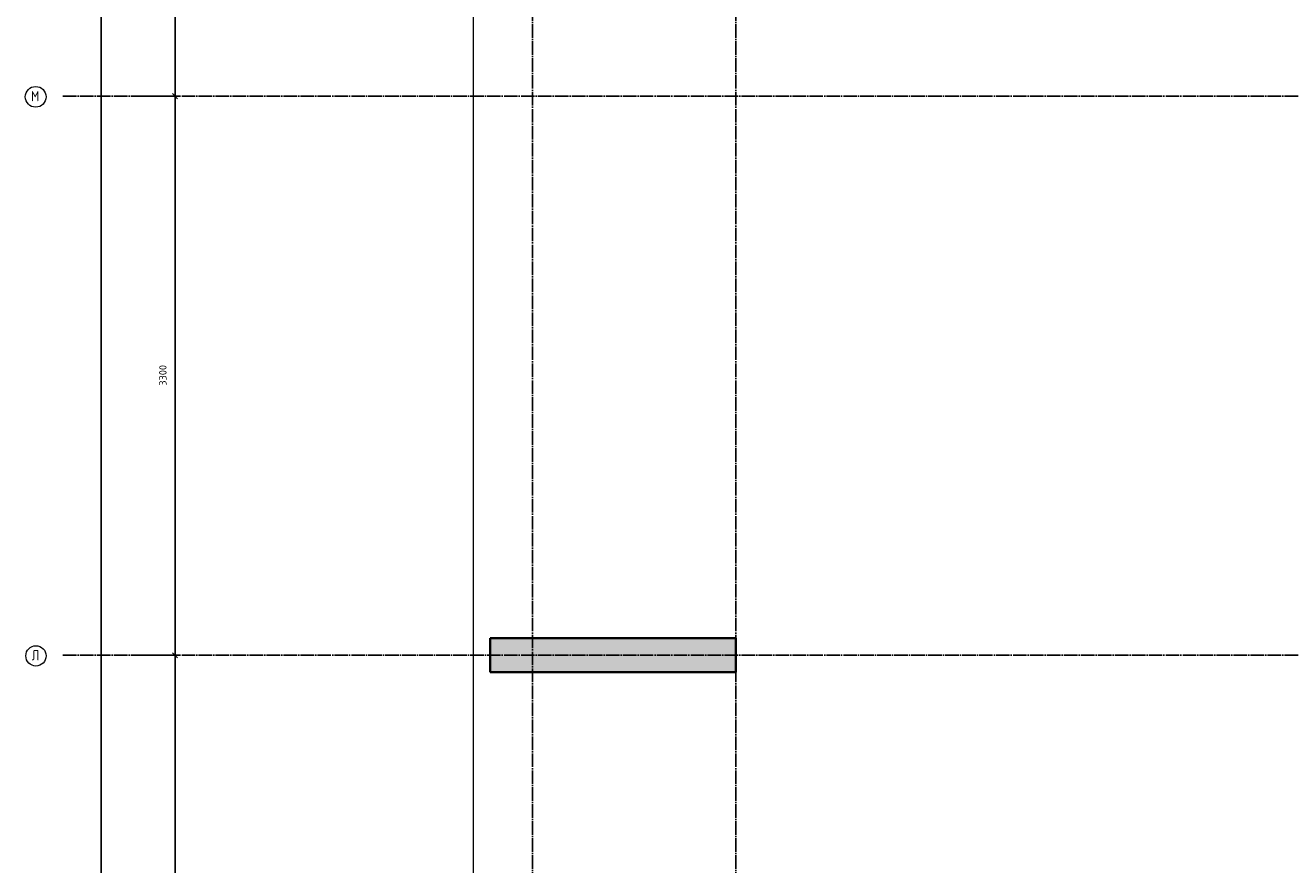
# Model space of a CAD drawing. Header units: millimetres. Extents: x -2995 to 60896, y -2809 to 57831.
# Tile 29 of 169: x -2992 to 4474, y 27163 to 32118. Entities that reach past the tile are written whole.
import ezdxf

# ---------------------------------------------------------------- set-up
doc = ezdxf.new("R2010")
doc.units = ezdxf.units.MM
doc.header["$PDMODE"] = 65
doc.linetypes.add('______11', pattern=[100, 80, -10, 0, -10])
doc.linetypes.add('______5', pattern=[220, 160, -20, 20, -20])
doc.layers.add('Standard', color=7, linetype='Continuous', lineweight=25)
doc.layers.add('Размерная линия_ общее', color=7, linetype='Continuous', lineweight=13)
doc.layers.add('Осевая линия_ общее', color=7, linetype='______5', lineweight=13, true_color=0xa0a0a0)
doc.styles.add('ISOCPEUR', font='ISOCPEUR')
doc.dimstyles.new('DIMSTYLE_5', dxfattribs={"dimtxt": 44, "dimasz": 50, "dimexe": 0, "dimexo": 0, "dimgap": 22, "dimtad": 2, "dimdec": 0, "dimrnd": 5, "dimzin": 12, "dimdsep": 46, "dimtxsty": 'ISOCPEUR', "dimblk1": 'ALL_ML_STRICH', "dimblk2": 'ALL_ML_STRICH', "dimsah": 1, "dimcen": 0, "dimclrd": 7, "dimclre": 256, "dimclrt": 7, "dimadec": 0, "dimazin": 0, "dimtfac": 1, "dimtdec": 0, "dimtix": 1, "dimtmove": 2, "dimatfit": 3, "dimfxl": 0, "dimtzin": 0, "dimlwd": 0, "dimlwe": -3, "dimarcsym": 0})

# ---------------------------------------------------------------- blocks, each defined once
blk = doc.blocks.new('ALL_ML_STRICH')
at = {"color": 0, "linetype": 'ByBlock', "lineweight": -2}
for p, q in [((-1, 0), (0.5, 0)), ((-0.3, -0.3), (0.3, 0.3)), ((0, -0.5), (0, 0.5))]:
    blk.add_line(p, q, dxfattribs=at)
blk = doc.blocks.new('*D26')
at = {"layer": 'DEFPOINTS', "color": 7, "linetype": 'Continuous', "lineweight": 13, "transparency": 33554687}
for p in [(-2417.8, 46490), (-2783, 0), (-2544.2, 0)]:
    blk.add_point(p, dxfattribs=at)
at = {"layer": 'Размерная линия_ общее', "color": 253, "linetype": 'Continuous', "lineweight": -2, "true_color": 0xa0a0a0, "transparency": 33554687}
for p, q in [((-2437.8, 46490), (-2544.2, 46490)), ((-2763, 0), (-2544.2, 0))]:
    blk.add_line(p, q, dxfattribs=at)
at = {"layer": 'Размерная линия_ общее', "color": 7, "linetype": 'Continuous', "lineweight": -2, "transparency": 33554687}
blk.add_line((-2544.2, 0), (-2544.2, 46490), dxfattribs=at)
at = {"layer": 'Размерная линия_ общее', "color": 7, "linetype": 'Continuous', "lineweight": 13, "transparency": 33554687, "xscale": 50, "yscale": 50, "zscale": 50}
for p, rotation in [((-2544.2, 46490), 90), ((-2544.2, 0), 270)]:
    blk.add_blockref('ALL_ML_STRICH', p, dxfattribs=dict(at, rotation=rotation))
at = {"layer": 'Размерная линия_ общее', "color": 7, "linetype": 'Continuous', "lineweight": 13, "transparency": 33554687, "insert": (-2616.2, 23242.8), "char_height": 44, "width": 220, "attachment_point": 5, "rotation": 90, "style": 'ISOCPEUR'}
blk.add_mtext('\\A1;{46490}', dxfattribs=at)
blk = doc.blocks.new('*D35')
at = {"layer": 'DEFPOINTS', "color": 7, "linetype": 'Continuous', "lineweight": 13, "transparency": 33554687}
for p in [(-2423.8, 28400), (-2423.8, 25100), (-2108.6, 25100)]:
    blk.add_point(p, dxfattribs=at)
at = {"layer": 'Размерная линия_ общее', "color": 253, "linetype": 'Continuous', "lineweight": -2, "true_color": 0xa0a0a0, "transparency": 33554687}
for p, q in [((-2323.8, 28400), (-2108.6, 28400)), ((-2323.8, 25100), (-2108.6, 25100))]:
    blk.add_line(p, q, dxfattribs=at)
at = {"layer": 'Размерная линия_ общее', "color": 7, "linetype": 'Continuous', "lineweight": -2, "transparency": 33554687}
blk.add_line((-2108.6, 25100), (-2108.6, 28400), dxfattribs=at)
at = {"layer": 'Размерная линия_ общее', "color": 7, "linetype": 'Continuous', "lineweight": 13, "transparency": 33554687, "xscale": 50, "yscale": 50, "zscale": 50}
for p, rotation in [((-2108.6, 28400), 90), ((-2108.6, 25100), 270)]:
    blk.add_blockref('ALL_ML_STRICH', p, dxfattribs=dict(at, rotation=rotation))
at = {"layer": 'Размерная линия_ общее', "color": 7, "linetype": 'Continuous', "lineweight": 13, "transparency": 33554687, "insert": (-2180.6, 26752.2), "char_height": 44, "width": 176, "attachment_point": 5, "rotation": 90, "style": 'ISOCPEUR'}
blk.add_mtext('\\A1;{3300}', dxfattribs=at)
blk = doc.blocks.new('*D36')
at = {"layer": 'DEFPOINTS', "color": 7, "linetype": 'Continuous', "lineweight": 13, "transparency": 33554687}
for p in [(-2423.8, 31700), (-2423.8, 28400), (-2108.6, 28400)]:
    blk.add_point(p, dxfattribs=at)
at = {"layer": 'Размерная линия_ общее', "color": 253, "linetype": 'Continuous', "lineweight": -2, "true_color": 0xa0a0a0, "transparency": 33554687}
for p, q in [((-2323.8, 31700), (-2108.6, 31700)), ((-2323.8, 28400), (-2108.6, 28400))]:
    blk.add_line(p, q, dxfattribs=at)
at = {"layer": 'Размерная линия_ общее', "color": 7, "linetype": 'Continuous', "lineweight": -2, "transparency": 33554687}
blk.add_line((-2108.6, 28400), (-2108.6, 31700), dxfattribs=at)
at = {"layer": 'Размерная линия_ общее', "color": 7, "linetype": 'Continuous', "lineweight": 13, "transparency": 33554687, "xscale": 50, "yscale": 50, "zscale": 50}
for p, rotation in [((-2108.6, 31700), 90), ((-2108.6, 28400), 270)]:
    blk.add_blockref('ALL_ML_STRICH', p, dxfattribs=dict(at, rotation=rotation))
at = {"layer": 'Размерная линия_ общее', "color": 7, "linetype": 'Continuous', "lineweight": 13, "transparency": 33554687, "insert": (-2180.6, 30052.2), "char_height": 44, "width": 176, "attachment_point": 5, "rotation": 90, "style": 'ISOCPEUR'}
blk.add_mtext('\\A1;{3300}', dxfattribs=at)
blk = doc.blocks.new('*D37')
at = {"layer": 'DEFPOINTS', "color": 7, "linetype": 'Continuous', "lineweight": 13, "transparency": 33554687}
for p in [(-2423.8, 35620), (-2423.8, 31700), (-2108.6, 31700)]:
    blk.add_point(p, dxfattribs=at)
at = {"layer": 'Размерная линия_ общее', "color": 253, "linetype": 'Continuous', "lineweight": -2, "true_color": 0xa0a0a0, "transparency": 33554687}
for p, q in [((-2323.8, 35620), (-2108.6, 35620)), ((-2323.8, 31700), (-2108.6, 31700))]:
    blk.add_line(p, q, dxfattribs=at)
at = {"layer": 'Размерная линия_ общее', "color": 7, "linetype": 'Continuous', "lineweight": -2, "transparency": 33554687}
blk.add_line((-2108.6, 31700), (-2108.6, 35620), dxfattribs=at)
at = {"layer": 'Размерная линия_ общее', "color": 7, "linetype": 'Continuous', "lineweight": 13, "transparency": 33554687, "xscale": 50, "yscale": 50, "zscale": 50}
for p, rotation in [((-2108.6, 35620), 90), ((-2108.6, 31700), 270)]:
    blk.add_blockref('ALL_ML_STRICH', p, dxfattribs=dict(at, rotation=rotation))
at = {"layer": 'Размерная линия_ общее', "color": 7, "linetype": 'Continuous', "lineweight": 13, "transparency": 33554687, "insert": (-2180.6, 33662.2), "char_height": 44, "width": 176, "attachment_point": 5, "rotation": 90, "style": 'ISOCPEUR'}
blk.add_mtext('\\A1;{3920}', dxfattribs=at)
blk = doc.blocks.new('СЛОЖНЫЙ_ОБЪЕКТ_0')
at = {"layer": 'Осевая линия_ общее', "color": 253, "linetype": '______11', "lineweight": -3, "true_color": 0xa0a0a0, "transparency": 33554687}
for p, q in [((0, -2590), (0, 47490)), ((1200, -2590), (1200, 47490)), ((-2770, 31700), (14400, 31700)), ((-2770, 28400), (14470, 28400))]:
    blk.add_line(p, q, dxfattribs=at)
at = {"layer": 'Осевая линия_ общее', "color": 7, "linetype": 'Continuous', "lineweight": 13, "transparency": 33554687}
for centre, radius in [((-2930.8, 31696.1), 61.2), ((-2929.2, 28396.1), 59.8)]:
    blk.add_circle(centre, radius, dxfattribs=at)
at = {"layer": 'Осевая линия_ общее', "color": 7, "linetype": 'Continuous', "lineweight": 13, "transparency": 33554687, "char_height": 60, "attachment_point": 7, "style": 'ISOCPEUR'}
for s, insert, width in [('\\W0.82;М', (-2957.8, 31670), 78.529), ('\\W0.80;Л', (-2953.2, 28370), 71.966)]:
    blk.add_mtext(s, dxfattribs=dict(at, insert=insert, width=width))

msp = doc.modelspace()

# ---------------------------------------------------------------- hatches: boundary and pattern name
at = {"layer": 'Standard', "linetype": 'Continuous', "lineweight": 25, "transparency": 33554687}
msp.add_hatch(color=7, dxfattribs=at).paths.add_polyline_path([(-250, 28500), (-250, 28300), (1200, 28300), (1200, 28500)])

# ---------------------------------------------------------------- linework, layer by layer
at = {"layer": 'Standard', "color": 7, "linetype": 'Continuous', "lineweight": 35, "transparency": 33554687}
for p, q in [((-250, 28300), (-250, 28500)), ((-250, 28500), (1200, 28500)), ((1200, 28500), (1200, 28300)), ((1200, 28300), (-250, 28300))]:
    msp.add_line(p, q, dxfattribs=at)
at = {"layer": 'Standard', "color": 7, "linetype": 'Continuous', "lineweight": 13, "transparency": 33554687}
msp.add_lwpolyline([(-350, -350.2), (25250, -350.2), (25250, 46690), (-350, 46690), (-350, -350.2)], dxfattribs=at)

# ---------------------------------------------------------------- block references
at = {"layer": 'Осевая линия_ общее', "color": 253, "linetype": '______11', "lineweight": -3, "true_color": 0xa0a0a0, "transparency": 33554687}
msp.add_blockref('СЛОЖНЫЙ_ОБЪЕКТ_0', (0, 0), dxfattribs=at)

# ---------------------------------------------------------------- dimensions: what is measured, and where the dimension line sits
at = {"layer": 'Размерная линия_ общее', "color": 7, "linetype": 'Continuous', "lineweight": 13, "transparency": 33554687}
for base, p1, p2, picture, middle in [((-2544.2, 46490), (-2763, 0), (-2437.8, 46490), '*D26', (-2616.2, 23242.8)), ((-2108.6, 35620), (-2323.8, 31700), (-2323.8, 35620), '*D37', (-2180.6, 33662.2)), ((-2108.6, 31700), (-2323.8, 28400), (-2323.8, 31700), '*D36', (-2180.6, 30052.2)), ((-2108.6, 28400), (-2323.8, 25100), (-2323.8, 28400), '*D35', (-2180.6, 26752.2))]:
    dim = msp.add_linear_dim(base=base, p1=p1, p2=p2, angle=90, dimstyle='DIMSTYLE_5', override={"dimpost": '<>', "dimclrd": 7, "dimclre": 253, "dimclrt": 7, "dimlwd": 0, "dimlwe": 65533}, dxfattribs=at)
    dim.commit()
    dim.dimension.update_dxf_attribs({"geometry": picture, "text_midpoint": middle, "dimtype": 160})

doc.saveas('drawing.dxf')
